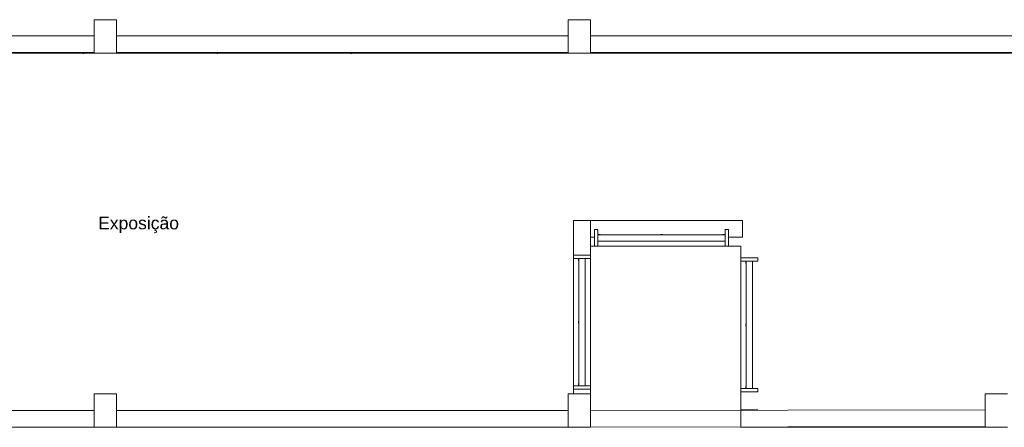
# Model space of a CAD drawing. Header units: millimetres. Extents: x 321 to 585, y -277 to 9.
# Tile 10 of 256: x 360.59 to 378.25, y -240.69 to -233.39. Entities that reach past the tile are written whole.
import ezdxf

# ---------------------------------------------------------------- set-up
doc = ezdxf.new("R2010")
doc.units = ezdxf.units.MM
doc.header["$MEASUREMENT"] = 0
doc.linetypes.add('NULL', pattern=[0])
doc.layers.get('0').update_dxf_attribs({"lineweight": 18})
for name, color, linetype, lineweight in [('Ambiente-Textos', 251, 'Continuous', 5), ('IFC-Elemento terminal-Contorno', 253, 'Continuous', 5), ('IFC-Janela-Contorno', 142, 'Continuous', 5), ('IFC-Laje-Contorno', 134, 'Continuous', 5), ('IFC-Pilar-Contorno', 83, 'Continuous', 5), ('IFC-Viga-Contorno', 66, 'Continuous', 5)]:
    doc.layers.add(name, color=color, linetype=linetype, lineweight=lineweight)
doc.styles.add('Arial', font='arial.ttf')

msp = doc.modelspace()

# ---------------------------------------------------------------- linework, layer by layer
msp.add_line((370.825, -236.983), (370.525, -236.983))
at = {"layer": 'IFC-Elemento terminal-Contorno', "color": 7, "lineweight": 5}
for p, q in [((361.725, -233.986), (361.727, -233.986)), ((361.725, -233.99), (361.725, -233.986)), ((361.725, -233.991), (361.725, -233.99)), ((361.725, -233.991), (361.743, -233.991)), ((361.727, -233.986), (361.745, -233.986)), ((361.743, -233.991), (361.745, -233.991)), ((361.745, -233.986), (361.745, -233.986)), ((361.745, -233.991), (361.745, -233.986)), ((364.128, -233.986), (364.13, -233.986)), ((364.128, -233.99), (364.128, -233.986)), ((364.128, -233.991), (364.128, -233.99)), ((364.128, -233.991), (364.146, -233.991)), ((364.13, -233.986), (364.148, -233.986)), ((364.146, -233.991), (364.148, -233.991)), ((364.148, -233.986), (364.148, -233.986)), ((364.148, -233.991), (364.148, -233.986)), ((366.525, -233.986), (366.527, -233.986)), ((366.525, -233.99), (366.525, -233.986)), ((366.525, -233.991), (366.525, -233.99)), ((366.525, -233.991), (366.543, -233.991)), ((366.527, -233.986), (366.545, -233.986)), ((366.543, -233.991), (366.545, -233.991)), ((366.545, -233.986), (366.545, -233.986)), ((366.545, -233.991), (366.545, -233.986))]:
    msp.add_line(p, q, dxfattribs=at)
at = {"layer": 'IFC-Janela-Contorno', "color": 7, "lineweight": 5}
for p, q in [((370.9, -237.145), (370.911, -237.145)), ((370.9, -237.393), (370.9, -237.145)), ((370.911, -237.145), (370.96, -237.145)), ((370.96, -237.19), (370.96, -237.145)), ((370.96, -237.24), (370.96, -237.19)), ((370.96, -237.235), (370.995, -237.235)), ((370.96, -237.35), (370.96, -237.24)), ((370.96, -237.24), (373.24, -237.24)), ((370.995, -237.235), (371, -237.235)), ((371, -237.24), (371, -237.235)), ((372.08, -237.235), (372.115, -237.235)), ((372.08, -237.24), (372.08, -237.235)), ((372.115, -237.235), (372.12, -237.235)), ((372.12, -237.24), (372.12, -237.235)), ((373.2, -237.235), (373.235, -237.235)), ((373.2, -237.24), (373.2, -237.235)), ((373.235, -237.235), (373.24, -237.235)), ((373.24, -237.399), (373.24, -237.145)), ((373.24, -237.145), (373.29, -237.145)), ((373.24, -237.35), (373.24, -237.24)), ((373.29, -237.145), (373.3, -237.145)), ((373.3, -237.196), (373.3, -237.145)), ((373.3, -237.445), (373.3, -237.196)), ((370.9, -237.445), (370.9, -237.393)), ((370.96, -237.35), (373.24, -237.35)), ((370.96, -237.445), (370.96, -237.35)), ((370.96, -237.355), (370.966, -237.355)), ((370.966, -237.355), (371, -237.355)), ((371, -237.355), (371, -237.35)), ((372.08, -237.355), (372.08, -237.35)), ((372.08, -237.355), (372.086, -237.355)), ((372.086, -237.355), (372.12, -237.355)), ((372.12, -237.355), (372.12, -237.35)), ((373.2, -237.355), (373.2, -237.35)), ((373.2, -237.355), (373.206, -237.355)), ((373.206, -237.355), (373.24, -237.355)), ((373.24, -237.445), (373.24, -237.399)), ((370.9, -237.445), (370.911, -237.445)), ((370.911, -237.445), (370.96, -237.445)), ((373.24, -237.445), (373.29, -237.445)), ((373.29, -237.445), (373.3, -237.445)), ((370.525, -237.603), (370.576, -237.603)), ((370.525, -237.614), (370.525, -237.603)), ((370.525, -237.663), (370.525, -237.614)), ((370.525, -237.663), (370.779, -237.663)), ((370.576, -237.603), (370.825, -237.603)), ((370.615, -237.669), (370.615, -237.663)), ((370.615, -237.703), (370.615, -237.669)), ((370.615, -237.703), (370.62, -237.703)), ((370.62, -239.943), (370.62, -237.663)), ((370.62, -237.663), (370.73, -237.663)), ((370.73, -239.943), (370.73, -237.663)), ((370.73, -237.703), (370.735, -237.703)), ((370.735, -237.698), (370.735, -237.663)), ((370.735, -237.703), (370.735, -237.698)), ((370.779, -237.663), (370.825, -237.663)), ((370.825, -237.614), (370.825, -237.603)), ((370.825, -237.663), (370.825, -237.614)), ((373.525, -237.664), (373.525, -237.654)), ((373.525, -237.654), (373.576, -237.654)), ((373.525, -237.714), (373.525, -237.664)), ((373.525, -237.714), (373.779, -237.714)), ((373.576, -237.654), (373.825, -237.654)), ((373.615, -237.719), (373.615, -237.714)), ((373.615, -237.754), (373.615, -237.719)), ((373.615, -237.754), (373.62, -237.754)), ((373.62, -237.714), (373.73, -237.714)), ((373.62, -239.994), (373.62, -237.714)), ((373.73, -239.994), (373.73, -237.714)), ((373.73, -237.754), (373.735, -237.754)), ((373.735, -237.748), (373.735, -237.714)), ((373.735, -237.754), (373.735, -237.748)), ((373.779, -237.714), (373.825, -237.714)), ((373.825, -237.664), (373.825, -237.654)), ((373.825, -237.714), (373.825, -237.664)), ((370.615, -238.783), (370.62, -238.783)), ((370.615, -238.789), (370.615, -238.783)), ((370.615, -238.823), (370.615, -238.789)), ((370.615, -238.823), (370.62, -238.823)), ((370.73, -238.783), (370.735, -238.783)), ((370.73, -238.823), (370.735, -238.823)), ((370.735, -238.818), (370.735, -238.783)), ((370.735, -238.823), (370.735, -238.818)), ((373.615, -238.834), (373.62, -238.834)), ((373.615, -238.839), (373.615, -238.834)), ((373.73, -238.834), (373.735, -238.834)), ((373.735, -238.868), (373.735, -238.834)), ((373.615, -238.874), (373.615, -238.839)), ((373.615, -238.874), (373.62, -238.874)), ((373.73, -238.874), (373.735, -238.874)), ((373.735, -238.874), (373.735, -238.868)), ((370.525, -239.993), (370.525, -239.943)), ((370.525, -239.943), (370.571, -239.943)), ((370.525, -240.003), (370.525, -239.993)), ((370.525, -240.003), (370.774, -240.003)), ((370.571, -239.943), (370.62, -239.943)), ((370.615, -239.903), (370.62, -239.903)), ((370.615, -239.909), (370.615, -239.903)), ((370.615, -239.943), (370.615, -239.909)), ((370.62, -239.943), (370.73, -239.943)), ((370.73, -239.903), (370.735, -239.903)), ((370.73, -239.943), (370.825, -239.943)), ((370.735, -239.938), (370.735, -239.903)), ((370.735, -239.943), (370.735, -239.938)), ((370.774, -240.003), (370.825, -240.003)), ((370.825, -239.993), (370.825, -239.943)), ((370.825, -240.003), (370.825, -239.993)), ((373.525, -240.043), (373.525, -239.994)), ((373.525, -239.994), (373.571, -239.994)), ((373.525, -240.054), (373.525, -240.043)), ((373.525, -240.054), (373.774, -240.054)), ((373.571, -239.994), (373.62, -239.994)), ((373.615, -239.954), (373.62, -239.954)), ((373.615, -239.959), (373.615, -239.954)), ((373.615, -239.994), (373.615, -239.959)), ((373.62, -239.994), (373.73, -239.994)), ((373.73, -239.954), (373.735, -239.954)), ((373.73, -239.994), (373.825, -239.994)), ((373.735, -239.988), (373.735, -239.954)), ((373.735, -239.994), (373.735, -239.988)), ((373.774, -240.054), (373.825, -240.054)), ((373.825, -240.043), (373.825, -239.994)), ((373.825, -240.054), (373.825, -240.043))]:
    msp.add_line(p, q, dxfattribs=at)
at = {"layer": 'IFC-Laje-Contorno', "color": 7, "lineweight": 5}
for p, q in [((355.025, -233.986), (386.768, -233.986)), ((370.825, -237.445), (373.525, -237.445)), ((373.525, -240.687), (373.525, -237.445)), ((370.825, -239.943), (370.825, -239.163)), ((370.825, -240.687), (370.825, -240.003)), ((355.025, -240.687), (370.425, -240.687)), ((370.825, -240.687), (370.825, -240.687)), ((373.525, -240.687), (377.904, -240.687))]:
    msp.add_line(p, q, dxfattribs=at)
at = {"layer": 'IFC-Pilar-Contorno', "color": 7, "lineweight": 5}
for p, q in [((361.928, -233.707), (361.928, -233.386)), ((361.928, -233.386), (362, -233.386)), ((362, -233.386), (362.114, -233.386)), ((362.114, -233.386), (362.328, -233.386)), ((362.328, -233.556), (362.328, -233.386)), ((370.425, -233.707), (370.425, -233.386)), ((370.425, -233.386), (370.498, -233.386)), ((370.498, -233.386), (370.611, -233.386)), ((370.611, -233.386), (370.825, -233.386)), ((370.825, -233.556), (370.825, -233.386)), ((361.928, -233.877), (361.928, -233.707)), ((362.328, -233.665), (362.328, -233.556)), ((362.328, -233.986), (362.328, -233.665)), ((370.425, -233.877), (370.425, -233.707)), ((370.825, -233.665), (370.825, -233.556)), ((370.825, -233.986), (370.825, -233.665)), ((361.928, -233.986), (361.928, -233.877)), ((370.425, -233.986), (370.425, -233.877)), ((361.928, -233.986), (362.141, -233.986)), ((362.141, -233.986), (362.255, -233.986)), ((362.255, -233.986), (362.328, -233.986)), ((370.425, -233.986), (370.639, -233.986)), ((370.639, -233.986), (370.752, -233.986)), ((370.752, -233.986), (370.825, -233.986)), ((361.928, -240.313), (361.928, -240.087)), ((361.928, -240.087), (362.042, -240.087)), ((362.042, -240.087), (362.177, -240.087)), ((362.177, -240.087), (362.328, -240.087)), ((362.328, -240.259), (362.328, -240.087)), ((370.425, -240.313), (370.425, -240.087)), ((370.425, -240.087), (370.539, -240.087)), ((370.539, -240.087), (370.674, -240.087)), ((370.674, -240.087), (370.825, -240.087)), ((370.825, -240.259), (370.825, -240.087)), ((377.904, -240.313), (377.904, -240.087)), ((377.904, -240.087), (378.018, -240.087)), ((378.018, -240.087), (378.153, -240.087)), ((378.153, -240.087), (378.304, -240.087)), ((361.928, -240.485), (361.928, -240.313)), ((362.328, -240.46), (362.328, -240.259)), ((370.425, -240.485), (370.425, -240.313)), ((370.825, -240.46), (370.825, -240.259)), ((377.904, -240.485), (377.904, -240.313)), ((361.928, -240.687), (361.928, -240.485)), ((362.328, -240.687), (362.328, -240.46)), ((370.425, -240.687), (370.425, -240.485)), ((370.825, -240.687), (370.825, -240.46)), ((377.904, -240.687), (377.904, -240.485)), ((361.928, -240.687), (362.078, -240.687)), ((362.078, -240.687), (362.213, -240.687)), ((362.213, -240.687), (362.328, -240.687)), ((370.425, -240.687), (370.576, -240.687)), ((370.576, -240.687), (370.71, -240.687)), ((370.71, -240.687), (370.825, -240.687)), ((377.904, -240.687), (378.055, -240.687)), ((378.055, -240.687), (378.189, -240.687)), ((378.189, -240.687), (378.304, -240.687))]:
    msp.add_line(p, q, dxfattribs=at)
at = {"layer": 'IFC-Viga-Contorno', "color": 7, "lineweight": 5}
for p, q in [((355.025, -233.675), (361.928, -233.675)), ((362.328, -233.675), (370.425, -233.675)), ((370.825, -233.675), (381.428, -233.675)), ((355.025, -233.975), (361.928, -233.975)), ((362.328, -233.975), (370.425, -233.975)), ((370.525, -233.986), (370.825, -233.986)), ((370.825, -233.975), (381.428, -233.975)), ((373.525, -233.986), (373.525, -233.98)), ((373.525, -233.98), (373.825, -233.98)), ((373.825, -233.986), (373.825, -233.98)), ((370.525, -239.943), (370.525, -236.983)), ((370.825, -237.603), (370.825, -236.983)), ((370.825, -236.983), (373.552, -236.983)), ((373.552, -237.283), (373.552, -236.983)), ((370.825, -237.283), (370.9, -237.283)), ((373.3, -237.283), (373.552, -237.283)), ((370.825, -239.163), (370.825, -237.663)), ((370.525, -240.087), (370.525, -240.003)), ((370.525, -240.087), (370.825, -240.087)), ((355.051, -240.387), (361.928, -240.387)), ((362.328, -240.687), (362.328, -240.387)), ((362.328, -240.387), (370.425, -240.387)), ((370.825, -240.387), (377.904, -240.375)), ((373.525, -240.375), (373.825, -240.375)), ((370.825, -240.533), (370.825, -240.687)), ((370.825, -240.687), (377.904, -240.675))]:
    msp.add_line(p, q, dxfattribs=at)

# ---------------------------------------------------------------- texts
at = {"layer": 'Ambiente-Textos', "color": 7, "linetype": 'NULL', "lineweight": 5, "insert": (362.725, -237.21), "char_height": 0.225, "width": 2.96065, "attachment_point": 8, "line_spacing_factor": 0.9, "style": 'Arial'}
msp.add_mtext('Exposição', dxfattribs=at)

doc.saveas('drawing.dxf')
